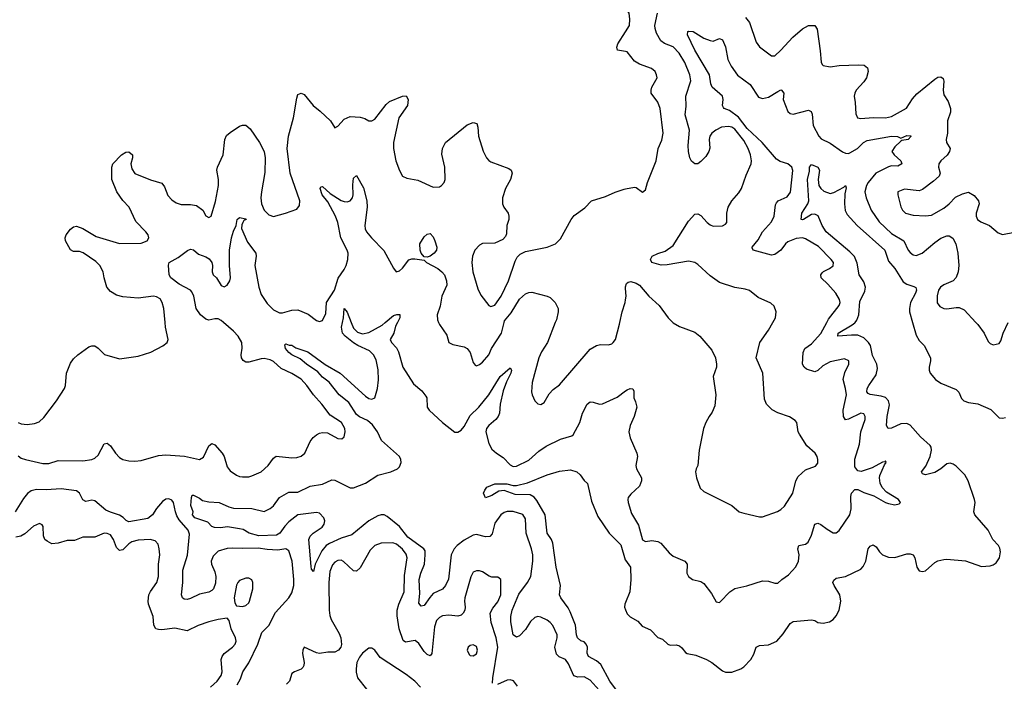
# Model space of a CAD drawing. Header units: inches. Extents: x 2143765 to 2212928, y 878963 to 1017374.
# Tile 240 of 256: x 2166060 to 2172463, y 987668 to 991968. Entities that reach past the tile are written whole.
import ezdxf

# ---------------------------------------------------------------- set-up
doc = ezdxf.new("R2010")
doc.units = ezdxf.units.IN
doc.header["$MEASUREMENT"] = 0
for name, color, linetype in [('C1968', 7, 'Continuous'), ('C1969', 7, 'Continuous'), ('C1978', 7, 'Continuous'), ('C1979', 7, 'Continuous')]:
    doc.layers.add(name, color=color, linetype=linetype)

msp = doc.modelspace()

# ---------------------------------------------------------------- linework, layer by layer
at = {"layer": 'C1968', "color": 5}
for points, elevation in [([(2166050, 989132.4), (2166070, 989119), (2166098.8, 989110), (2166210, 989083.5), (2166250, 989084.7), (2166310, 989104.1), (2166470, 989100.1), (2166530, 989109.3), (2166550, 989119.2), (2166570, 989136.9), (2166610, 989210.7), (2166630, 989216.3), (2166650, 989199.1), (2166683.1, 989150), (2166710, 989121.7), (2166730, 989109), (2166770, 989100.2), (2166810, 989098.5), (2166850, 989103.6), (2166963.9, 989136.1), (2167010, 989140.2), (2167132, 989132), (2167230, 989110.4), (2167254.9, 989125.1), (2167290, 989198.8), (2167310, 989213.4), (2167330, 989204.9), (2167377, 989150), (2167389.2, 989129.2), (2167410, 989062), (2167430, 989034.9), (2167470, 989007), (2167490, 988998.4), (2167510, 988997.1), (2167550, 988998), (2167570, 989003), (2167630, 989030.5), (2167675.6, 989070), (2167710, 989119.1), (2167728.7, 989131.3), (2167830, 989121.1), (2167862.9, 989122.9), (2167890, 989130.3), (2167915.1, 989150), (2167950, 989226.8), (2167968.1, 989251.9), (2167990, 989270.7), (2168010, 989280.7), (2168030, 989284.9), (2168062.5, 989282.5), (2168130, 989246.8), (2168155.1, 989244.9), (2168170, 989258), (2168177, 989290), (2168174, 989310), (2168153.6, 989350), (2168078.7, 989398.7), (2168024.7, 989470), (2167969.8, 989529.8), (2167927.3, 989590), (2167890, 989630.8), (2167830, 989668.7), (2167761, 989701), (2167710, 989746.3), (2167690, 989756.9), (2167650, 989766.2), (2167630, 989764.5), (2167550, 989742.7), (2167530, 989741.7), (2167512.8, 989752.8), (2167502.7, 989770), (2167499.8, 989790), (2167507.9, 989832.1), (2167505.3, 989870), (2167481.8, 989910), (2167450, 989944.2), (2167384.6, 990000)], 360), ([(2166050, 989350.4), (2166070, 989341.3), (2166110, 989337.6), (2166156.3, 989343.7), (2166186, 989354), (2166217.1, 989382.9), (2166299.3, 989490), (2166352.3, 989570), (2166358.4, 989590), (2166365.1, 989670), (2166390, 989736.3), (2166410, 989763), (2166439.5, 989790), (2166510, 989841.6), (2166530, 989848.2), (2166550, 989847.7), (2166570, 989834), (2166612.4, 989792.4), (2166710, 989764), (2166830, 989780.7), (2166912.9, 989807.1), (2166991.7, 989848.3), (2167019, 989870), (2167025.2, 989890), (2167007.6, 989970), (2167005.4, 990000)], 380), ([(2169847.1, 987590), (2169770, 987676.4), (2169730, 987696.8), (2169690, 987694.7), (2169663.9, 987703.9), (2169630, 987781.3), (2169610, 987809.7), (2169568.1, 987828.1), (2169550, 987845.1), (2169540.5, 987890), (2169555.9, 987950), (2169555, 987970), (2169526.3, 988030), (2169510.4, 988050.4), (2169490, 988066.2), (2169450, 988086), (2169430, 988089.8), (2169410, 988082), (2169382.2, 988057.8), (2169350, 988005.1), (2169310, 987963.5), (2169290, 987955.1), (2169270, 987969.6), (2169254.8, 988054.8), (2169255, 988090), (2169262.9, 988130), (2169306.1, 988233.9), (2169362.5, 988310), (2169383.5, 988350), (2169397.3, 988450), (2169397.1, 988490), (2169389, 988530), (2169353.8, 988630), (2169350, 988724), (2169331.8, 988751.8), (2169268.6, 988771.4), (2169230, 988772.4), (2169210, 988766), (2169190, 988749.7), (2169150, 988696.9), (2169132.4, 988627.6), (2169117.1, 988610), (2169090, 988607), (2169030, 988621.8), (2169010, 988617.8), (2168950, 988585.8), (2168904.8, 988550), (2168886.2, 988530), (2168866.2, 988490), (2168848.2, 988331.8), (2168830.1, 988289.9), (2168810, 988267.4), (2168750, 988238.5), (2168726.6, 988213.4), (2168690, 988160.5), (2168670, 988155.6), (2168655.6, 988175.6), (2168662.1, 988237.9), (2168658.7, 988330), (2168667.8, 988370), (2168692, 988430), (2168697.9, 988490), (2168695.9, 988515.9), (2168688.7, 988530), (2168584.4, 988604.4), (2168530, 988675.3), (2168450, 988739.9), (2168430.3, 988750.3), (2168410, 988751), (2168390, 988744.1), (2168330.2, 988710), (2168220.3, 988619.7), (2168150, 988597.8), (2168075.6, 988564.4), (2168054.1, 988550), (2168024.5, 988515.5), (2167980.9, 988430), (2167970, 988382), (2167958, 988398), (2167954.8, 988414.8), (2167940.3, 988590), (2167949.2, 988610.8), (2167968.4, 988631.6), (2168028.1, 988670), (2168040.6, 988690), (2168043.7, 988710), (2168038.3, 988730), (2168010, 988760.3), (2167990, 988766), (2167870, 988749.1), (2167810, 988703.9), (2167784, 988676), (2167752, 988630), (2167730, 988617.1), (2167614.5, 988614.5), (2167553.2, 988630), (2167514.1, 988654.1), (2167490, 988659.6), (2167411.1, 988671.1), (2167365.6, 988665.6), (2167327.9, 988667.9), (2167310, 988675.1), (2167283.3, 988703.3), (2167199, 988730), (2167184, 988750), (2167188.7, 988770), (2167172.3, 988810), (2167176.5, 988863.5), (2167182.7, 988877.3), (2167190, 988877.3), (2167230, 988858.4), (2167250, 988843.7), (2167290, 988834), (2167358, 988830), (2167421.1, 988801.1), (2167450, 988793.4), (2167570, 988791.5), (2167650, 988772.3), (2167690, 988790.2), (2167710, 988809), (2167750, 988862.6), (2167810, 988897.8), (2167870, 988897.4), (2167950, 988936.1), (2168030, 988949.1), (2168090, 988976.6), (2168110, 988974.5), (2168210, 988926), (2168230, 988924.7), (2168310, 988954.8), (2168390, 989008.6), (2168474.5, 989030), (2168517, 989050), (2168530, 989063), (2168541.3, 989090), (2168539.7, 989110), (2168529.7, 989130), (2168413.2, 989233.2), (2168386.3, 989290), (2168354.3, 989334.3), (2168322.1, 989362.1), (2168270, 989387.9), (2168250, 989403.1), (2168200.8, 989480.8), (2168137.2, 989530), (2168072.3, 989612.3), (2168030, 989645.4), (2167998.4, 989678.4), (2167925, 989730), (2167884.7, 989764.7), (2167829.5, 989790), (2167810, 989804.2), (2167788.6, 989830), (2167785.1, 989854.9), (2167790, 989861), (2167812.3, 989852.3), (2167830, 989851.8), (2167856.1, 989836.1), (2167933.7, 989810), (2168046.5, 989726.5), (2168144.7, 989670), (2168310, 989520.7), (2168330, 989507.1), (2168350, 989501.8), (2168368.9, 989511.1), (2168387.3, 989570), (2168393.1, 989626.9), (2168392, 989692), (2168377.4, 989757.4), (2168361, 989790), (2168335.8, 989815.8), (2168258.7, 989850), (2168230, 989867.4), (2168176.8, 989910), (2168160.2, 989930), (2168152.9, 989970), (2168159.3, 990000)], 340), ([(2168215.5, 990000), (2168230, 989962.4), (2168257.1, 989937.1), (2168290, 989925.5), (2168330, 989934), (2168416.7, 989983.3), (2168436.6, 990000)], 340), ([(2168517.6, 990000), (2168504.9, 989975.1), (2168493.2, 989930), (2168470.2, 989890), (2168478.5, 989870), (2168510, 989836.1), (2168524.3, 989810), (2168552.8, 989710), (2168621.2, 989601.2), (2168676, 989556), (2168701.6, 989521.6), (2168707.4, 989510), (2168709.4, 989450), (2168723.2, 989430), (2168810.2, 989350), (2168890, 989287.3), (2168910, 989286.5), (2168930, 989300.7), (2168950, 989324.5), (2168990, 989395), (2169046.2, 989450), (2169110, 989529), (2169184.8, 989650), (2169250, 989704.9), (2169257.4, 989690), (2169254.7, 989670), (2169226.3, 989613.7), (2169205.2, 989554.8), (2169185.7, 989470), (2169180.6, 989410), (2169172.1, 989390), (2169155.9, 989370), (2169111.1, 989330), (2169096.3, 989310), (2169092, 989290), (2169110, 989214), (2169130, 989176.4), (2169161.3, 989150), (2169203.5, 989123.5), (2169250, 989074.6), (2169270, 989064.2), (2169290, 989066.5), (2169370, 989105.4), (2169436.8, 989163.2), (2169484.8, 989195.2), (2169577.5, 989242.5), (2169650, 989263.5), (2169659.1, 989270), (2169702.8, 989350), (2169720.4, 989410), (2169749.8, 989470), (2169770, 989484.9), (2169790, 989483.1), (2169830, 989468.7), (2169850, 989471.6), (2169946, 989514), (2170000, 989555)], 340), ([(2168784, 990000), (2168790, 989986), (2168837.5, 989917.5), (2168851, 989870), (2168876.7, 989856.7), (2168950, 989842), (2168970, 989830.4), (2168990, 989804), (2169010, 989741), (2169023.1, 989723.1), (2169030, 989719.1), (2169050, 989726.4), (2169070, 989741.1), (2169110, 989788.8), (2169128.4, 989831.6), (2169194.3, 989930), (2169210.1, 990000)], 360), ([(2169543.3, 990000), (2169493, 989870), (2169454, 989810), (2169436.8, 989770), (2169393.1, 989610), (2169388.5, 989550), (2169393, 989530), (2169410, 989491), (2169430, 989470.7), (2169450, 989468), (2169470, 989480.7), (2169503.9, 989536.1), (2169530, 989563.8), (2169570, 989595.5), (2169770, 989826), (2169810, 989850.6), (2169836.8, 989856.8), (2169890, 989854), (2169910, 989860.7), (2169919.3, 989870), (2169933.6, 989890), (2169961.3, 989990), (2169963.4, 990000)], 360), ([(2169986.9, 987550), (2169897.2, 987670), (2169838.2, 987778.2), (2169810, 987801.9), (2169758.5, 987830), (2169751, 987851), (2169752.8, 987890), (2169743.6, 987910), (2169730, 987923.9), (2169710, 987931), (2169687.8, 987950), (2169681.2, 987970), (2169673.5, 988033.5), (2169638.8, 988118.8), (2169626.1, 988146.1), (2169578.4, 988210), (2169569.6, 988230), (2169577.4, 988290), (2169549.1, 988409.1), (2169526.8, 988566.8), (2169518, 988590), (2169489.4, 988630), (2169477, 988750), (2169423.1, 988843.1), (2169405.3, 988865.3), (2169379.4, 988879.4), (2169282.8, 988882.8), (2169210, 988908.6), (2169176.1, 988903.9), (2169130, 988875.8), (2169090, 988861.2), (2169076, 988890), (2169084, 988910), (2169099, 988930), (2169150, 988950.5), (2169228, 988952), (2169270, 988941.3), (2169290, 988941.6), (2169362.5, 988957.5), (2169490, 989010.2), (2169570, 989033.4), (2169642.8, 989042.8), (2169682.8, 989030), (2169704, 989010), (2169730, 988974), (2169753.3, 988953.3), (2169778, 988838), (2169819.2, 988739.2), (2169892.8, 988630), (2169970, 988554.6), (2169998.2, 988458.2), (2170000, 988455.7)], 320), ([(2167474.7, 987645.3), (2167495.6, 987684.4), (2167512.4, 987730), (2167551, 987789), (2167609.9, 987910), (2167635.2, 987984.8), (2167681.1, 988030), (2167724.7, 988115.3), (2167810.6, 988210), (2167830, 988243.1), (2167841.9, 988290), (2167842.2, 988330), (2167832, 988450), (2167810, 988517), (2167790, 988529.6), (2167738.6, 988521.4), (2167670, 988524.6), (2167610, 988534.1), (2167510, 988530.8), (2167445.8, 988534.2), (2167410, 988532.2), (2167350, 988513.3), (2167317.7, 988482.3), (2167305.5, 988450), (2167308.4, 988428.4), (2167330, 988379.3), (2167336.3, 988350), (2167333.6, 988306.4), (2167320.3, 988270), (2167310, 988258), (2167290, 988248.4), (2167230, 988235.4), (2167170, 988205.7), (2167150, 988200.4), (2167130, 988201.3), (2167118.4, 988210), (2167113.5, 988230), (2167122.2, 988310), (2167121.1, 988390), (2167152.6, 988487.4), (2167164.2, 988624.2), (2167155, 988650), (2167098.2, 988718.2), (2167083, 988743), (2167072.6, 988770), (2167059.9, 988830), (2167050, 988844.6), (2167030, 988853.5), (2167010, 988850.8), (2166990, 988837.1), (2166949.3, 988790.7), (2166924, 988750), (2166893.6, 988726.4), (2166770, 988704.1), (2166752.8, 988712.8), (2166733.4, 988733.4), (2166710, 988747.5), (2166650, 988766.8), (2166621.1, 988781.1), (2166550, 988840.2), (2166530, 988846), (2166490, 988837.4), (2166470, 988847.6), (2166448.3, 988890), (2166430, 988906), (2166330, 988919), (2166232.8, 988912.8), (2166170, 988913.8), (2166134.8, 988905.2), (2166111.8, 988888.2), (2166084.7, 988855.3), (2166031, 988770)], 360), ([(2167300.3, 987630), (2167344.8, 987670), (2167370, 987707), (2167376, 987730), (2167370.6, 987809.4), (2167376.8, 987830), (2167390.5, 987849.5), (2167445.1, 987890), (2167461.6, 987910), (2167467.6, 987930), (2167463.6, 987950), (2167435.1, 988010), (2167422.5, 988062.5), (2167410, 988079.3), (2167350, 988070.9), (2167290, 988055.6), (2167220.7, 988030), (2167150, 987995.8), (2167070, 988014.1), (2166983.6, 988003.6), (2166963.9, 988003.9), (2166946, 988010), (2166932.5, 988032.5), (2166927.2, 988090), (2166897.6, 988170), (2166895.3, 988190), (2166900.3, 988230), (2166910, 988251.8), (2166953.1, 988310), (2166962.8, 988350), (2166964, 988430), (2166971.2, 988490), (2166968.1, 988528.1), (2166960.5, 988560.5), (2166941.6, 988581.6), (2166909.7, 988589.7), (2166830, 988586), (2166790, 988573.8), (2166770, 988561.4), (2166730, 988523.1), (2166710, 988518.7), (2166690, 988538.5), (2166670, 988589.6), (2166650, 988620.4), (2166630, 988629.7), (2166610, 988631.3), (2166550, 988605.4), (2166470, 988604.4), (2166417, 988583), (2166370, 988584.2), (2166310, 988565.4), (2166270, 988562), (2166238, 988578), (2166224.5, 988590), (2166214.5, 988614.5), (2166213.4, 988673.4), (2166206, 988686), (2166190, 988692.7), (2166150, 988677), (2166092.8, 988627.2), (2166068.4, 988611.6), (2166034.5, 988605.5)], 380), ([(2169135.8, 987655.8), (2169135.9, 987690), (2169169.9, 987890), (2169159.5, 987950), (2169126.4, 988050), (2169120.5, 988110), (2169136.3, 988143.7), (2169170, 988183.7), (2169189.7, 988230), (2169189, 988330), (2169170, 988345.2), (2169130, 988346), (2169112.1, 988352.1), (2169070, 988379.3), (2169050, 988386.6), (2169030, 988386), (2169010, 988377.2), (2168993.5, 988346.5), (2168954.6, 988210), (2168951.8, 988190), (2168957.4, 988150), (2168954.6, 988130), (2168943.1, 988110), (2168930, 988098.5), (2168910, 988090.8), (2168850, 988097.3), (2168810, 988093.4), (2168790, 988083.8), (2168770, 988063.5), (2168757.4, 988022.6), (2168739.6, 987850), (2168730, 987833.6), (2168710, 987841.5), (2168690, 987861), (2168654.9, 987914.9), (2168632.6, 987932.6), (2168570, 987923.5), (2168554, 987934), (2168528.5, 988008.5), (2168514.1, 988094.1), (2168514.9, 988130), (2168525.7, 988170), (2168560.4, 988250), (2168563.4, 988356.6), (2168579, 988470), (2168573.9, 988493.9), (2168550, 988527.1), (2168510, 988559.1), (2168487.5, 988567.5), (2168410, 988565.1), (2168370, 988551.1), (2168339.7, 988520.3), (2168274.2, 988405.8), (2168250, 988383), (2168230, 988385.1), (2168166.7, 988446.7), (2168150, 988455.4), (2168130, 988452.3), (2168110, 988442.3), (2168094.3, 988425.7), (2168077.9, 988382.1), (2168070.7, 988310), (2168071.8, 988130), (2168076.3, 988096.3), (2168086.1, 988070), (2168137.9, 987977.9), (2168148.8, 987950), (2168152, 987908), (2168148.3, 987890), (2168134.4, 987870), (2168110, 987857), (2168063.4, 987856.6), (2168009.2, 987849.2), (2167990, 987852.5), (2167910, 987889.4), (2167900.9, 987870), (2167900.2, 987850), (2167910.2, 987789.8), (2167908.8, 987770), (2167901.3, 987758.7), (2167890, 987748), (2167846.8, 987730), (2167830, 987718), (2167814.9, 987670), (2167794.8, 987650)], 360), ([(2170000, 988180.2), (2169996, 988170), (2169993.2, 988150), (2170000, 988132.6)], 320), ([(2168666.3, 987630), (2168630, 987669.6), (2168573.2, 987713.2), (2168403.8, 987823.8), (2168369.7, 987869.7), (2168350, 987882.9), (2168330, 987882.9), (2168290, 987851.2), (2168270, 987824.5), (2168253.7, 987790), (2168248.5, 987750), (2168248.7, 987728.7), (2168258, 987690), (2168316.3, 987616.3)], 380), ([(2169297.7, 987637.7), (2169271.2, 987671.2), (2169250, 987677.6), (2169230, 987674.7), (2169166.5, 987646.5)], 360)]:
    msp.add_lwpolyline(points, dxfattribs=dict(at, elevation=elevation))
at = {"layer": 'C1968', "color": 5, "elevation": 380}
for points in [[(2167550, 988339.3), (2167530, 988338), (2167490, 988323.7), (2167478, 988310), (2167470, 988294), (2167456, 988210), (2167458.4, 988178.4), (2167470, 988158.8), (2167510, 988154), (2167530, 988160.7), (2167550, 988178.8), (2167555.6, 988190), (2167576.9, 988270), (2167576.2, 988310), (2167570, 988328.7)], [(2169010, 987906), (2168990, 987900.8), (2168977.3, 987890), (2168969.2, 987870), (2168982.3, 987842.3), (2168990, 987836.5), (2169010, 987833.6), (2169030, 987847.7), (2169036.3, 987870), (2169030, 987894.2)]]:
    msp.add_lwpolyline(points, close=True, dxfattribs=at)
at = {"layer": 'C1969', "color": 5}
for points, elevation in [([(2170000, 991761.3), (2169946.6, 991770), (2169942.4, 991790), (2169949.7, 991810), (2170000, 991889.4)], 380), ([(2167005.4, 990000), (2166998.7, 990090), (2166987, 990130), (2166972.8, 990152.8), (2166950, 990166.6), (2166930, 990171.2), (2166830, 990158.4), (2166730, 990166), (2166690, 990178), (2166650, 990201.4), (2166626.6, 990230), (2166609.1, 990289.1), (2166603.2, 990330), (2166582.2, 990370), (2166555.5, 990395.5), (2166473.4, 990453.4), (2166450, 990460.2), (2166410, 990460.9), (2166390, 990471.5), (2166358, 990530), (2166355.6, 990550), (2166363.6, 990570), (2166390, 990605.5), (2166410, 990622), (2166430, 990626), (2166470, 990611.8), (2166558.4, 990558.4), (2166710, 990512.9), (2166850, 990515.4), (2166890, 990530.5), (2166900.4, 990550), (2166895.3, 990570), (2166881.5, 990590), (2166816, 990656), (2166771.6, 990750), (2166730, 990793.1), (2166692.3, 990850), (2166658.7, 990930), (2166659.7, 991010), (2166666, 991030), (2166723.1, 991090), (2166750, 991106.2), (2166770, 991108.1), (2166793.6, 991090), (2166794.4, 991070), (2166783.2, 991030), (2166790, 990998), (2166810, 990967.6), (2166910, 990927.2), (2166984.3, 990904.3), (2167001.4, 990881.4), (2167024.6, 990824.6), (2167050, 990797.7), (2167078, 990778), (2167110, 990765.8), (2167170, 990765.7), (2167210, 990759.5), (2167250.5, 990730.5), (2167270, 990692), (2167290, 990682), (2167306, 990690), (2167333.4, 990786.6), (2167352.3, 990890), (2167352.8, 990930), (2167343.1, 990990), (2167345.7, 991010), (2167383.5, 991090), (2167393.3, 991190), (2167406, 991214), (2167430, 991235.5), (2167490, 991276.3), (2167510, 991282), (2167530, 991282), (2167558.2, 991258.2), (2167619.5, 991170), (2167650.3, 991110), (2167656.5, 991070), (2167654.3, 990974.3), (2167632, 990850), (2167629.4, 990810), (2167632.8, 990770), (2167650, 990730.4), (2167679.7, 990699.7), (2167710, 990688.9), (2167789, 990710), (2167863.3, 990736.7), (2167880.7, 990759.3), (2167881.1, 990790), (2167819.8, 990970), (2167799.8, 991130), (2167808.7, 991210), (2167840.4, 991330), (2167861.8, 991458.2), (2167870, 991480.7), (2167890, 991490.5), (2167910, 991482.4), (2167969.3, 991409.3), (2168013.8, 991373.8), (2168080.5, 991310), (2168110, 991264.7), (2168130, 991274.8), (2168170, 991320.3), (2168210, 991339.6), (2168274.1, 991334.1), (2168304.6, 991324.6), (2168330, 991310.4), (2168350, 991310.4), (2168370, 991321.3), (2168444.1, 991415.9), (2168464.9, 991435.1), (2168550, 991471.1), (2168572.8, 991472.8), (2168586.9, 991450), (2168581.6, 991410), (2168526, 991330), (2168490.2, 991170), (2168490.2, 991130.2), (2168506.3, 991050), (2168530, 990986.8), (2168550.4, 990950.4), (2168578.4, 990938.4), (2168650, 990925.7), (2168750, 990879.5), (2168790, 990881.3), (2168803.7, 990890), (2168819.7, 990910), (2168827.1, 990930), (2168823.9, 991010), (2168806.2, 991093.8), (2168809.2, 991130.8), (2168830, 991170.4), (2168970, 991284.9), (2169010, 991299.5), (2169032.7, 991292.7), (2169039.6, 991270), (2169042.7, 991210), (2169073.9, 991113.9), (2169094.9, 991070), (2169110, 991053), (2169124.7, 991044.7), (2169241.3, 991001.3), (2169255.8, 990990), (2169261.7, 990970), (2169252.3, 990930), (2169219.7, 990870), (2169200.2, 990810), (2169200.9, 990770), (2169208.9, 990750), (2169235.8, 990710), (2169241.3, 990690), (2169240.2, 990670), (2169227.6, 990630), (2169224.9, 990575.1), (2169220.3, 990559.7), (2169201.4, 990538.6), (2169150, 990514.7), (2169070, 990512.4), (2169050, 990502.4), (2169019.3, 990470), (2169004.2, 990430), (2169000.8, 990390), (2169006.9, 990330), (2169038.8, 990218.8), (2169058, 990178), (2169110, 990110.5), (2169124.8, 990104.8), (2169150, 990113.4), (2169190.6, 990170), (2169238.9, 990270), (2169282.4, 990397.6), (2169296, 990424), (2169315.2, 990444.8), (2169350, 990460.8), (2169490.9, 990489.1), (2169544, 990510), (2169577, 990543), (2169646, 990670), (2169664.8, 990695.2), (2169735.5, 990744.5), (2169778, 990790), (2169870, 990818.8), (2169932.1, 990847.9), (2169990, 990866.8), (2170000, 990868.5)], 380), ([(2167384.6, 990000), (2167370, 990012.5), (2167350, 990022.7), (2167330, 990024.5), (2167290, 990016), (2167270, 990022.6), (2167236.4, 990050), (2167208.8, 990090), (2167192.8, 990170), (2167179.5, 990199.5), (2167171, 990211), (2167097, 990250), (2167042.3, 990290), (2167032.4, 990310), (2167028.2, 990371.8), (2167033.2, 990390), (2167090, 990421.3), (2167151.3, 990468.7), (2167170, 990476.6), (2167190, 990472.5), (2167223.5, 990443.5), (2167270, 990427.6), (2167293.2, 990413.2), (2167309, 990390), (2167314.9, 990370), (2167311, 990330), (2167318.3, 990310), (2167340.2, 990290), (2167370, 990239.6), (2167390, 990231.6), (2167410, 990241.7), (2167426, 990270), (2167430.5, 990290), (2167424.6, 990370), (2167425.7, 990470), (2167437.3, 990550), (2167450, 990592.7), (2167467.7, 990630), (2167475.1, 990670), (2167490, 990681.6), (2167530, 990674), (2167532.7, 990670), (2167518, 990662), (2167510.3, 990649.7), (2167504.4, 990635.6), (2167502.6, 990610), (2167540.9, 990520.9), (2167596.4, 990450), (2167598.4, 990430), (2167589.1, 990370), (2167616.1, 990230), (2167630, 990182.4), (2167670, 990123.6), (2167710, 990082), (2167750, 990062.7), (2167770, 990062.3), (2167830, 990080.3), (2167870, 990081.6), (2167935.1, 990055.1), (2167990, 990013), (2168010, 990005.5), (2168030, 990013.4), (2168050, 990058), (2168056, 990130), (2168106.6, 990210), (2168132.1, 990287.9), (2168170, 990343.7), (2168182.5, 990370), (2168194, 990410), (2168196.8, 990450), (2168190.6, 990470), (2168149.5, 990549.5), (2168129.3, 990649.3), (2168114.8, 990690), (2168063, 990783), (2168026.2, 990830), (2168013.2, 990870), (2168018, 990882), (2168030, 990884), (2168078.2, 990838.2), (2168150, 990793.6), (2168170, 990785.8), (2168190, 990784.4), (2168209.2, 990790), (2168224, 990810), (2168229.8, 990830), (2168226, 990894), (2168230, 990938), (2168250, 990956), (2168295.7, 990875.7), (2168317.7, 990790), (2168320.2, 990750), (2168303.8, 990630), (2168307.6, 990607.6), (2168316.2, 990590), (2168348.2, 990550), (2168428, 990468), (2168490, 990353.4), (2168508.7, 990328.7), (2168530, 990334.9), (2168550, 990354), (2168590, 990407.2), (2168610, 990414.4), (2168630, 990414), (2168690, 990403.9), (2168704.7, 990390), (2168780.2, 990350), (2168806.4, 990330), (2168822.9, 990310), (2168835.2, 990270), (2168836.8, 990243.2), (2168806.3, 990170), (2168793.5, 990106.5), (2168774.9, 990050), (2168776.7, 990016.7), (2168784, 990000)], 360), ([(2170000, 990221.4), (2169999.5, 990230), (2170000, 990231.7)], 360), ([(2169210.1, 990000), (2169212.3, 990010), (2169256.7, 990063.3), (2169310, 990151.7), (2169350, 990186.7), (2169370, 990195.3), (2169390, 990196), (2169490, 990170.3), (2169510, 990162), (2169542.6, 990130), (2169562.3, 990090), (2169562.7, 990070), (2169550, 990017.2), (2169543.3, 990000)], 360), ([(2169963.4, 990000), (2169977.6, 990070), (2169997.6, 990130), (2170000, 990147.8)], 360), ([(2168159.3, 990000), (2168165.7, 990030), (2168170, 990090.6), (2168190, 990066), (2168215.5, 990000)], 340), ([(2168436.6, 990000), (2168490, 990044.6), (2168512.3, 990052.3), (2168532.3, 990052.3), (2168532.9, 990030), (2168517.6, 990000)], 340)]:
    msp.add_lwpolyline(points, dxfattribs=dict(at, elevation=elevation))
at = {"layer": 'C1969', "color": 5, "elevation": 360}
msp.add_lwpolyline([(2168710, 990425.1), (2168690, 990426.6), (2168670.8, 990450), (2168663.5, 990470), (2168662.6, 990510), (2168690, 990556.3), (2168710, 990574), (2168730, 990578.8), (2168750, 990556), (2168760.4, 990530), (2168772, 990490), (2168770.3, 990470.3), (2168754.9, 990450), (2168730, 990431.6)], close=True, dxfattribs=at)
at = {"layer": 'C1978', "color": 5}
for points, elevation in [([(2170000, 988132.6), (2170010, 988107), (2170030, 988087.9), (2170078.8, 988058.8), (2170107.4, 988027.4), (2170163.2, 988003.2), (2170210, 987952.4), (2170241.2, 987941.2), (2170274.9, 987910), (2170290, 987902.4), (2170330, 987904.8), (2170350, 987899.7), (2170366.7, 987886.7), (2170390, 987856.5), (2170401.3, 987850), (2170457.3, 987837.3), (2170526, 987810), (2170560.7, 987790), (2170630, 987736.3), (2170650, 987727.7), (2170690, 987728.2), (2170750, 987748.5), (2170770, 987762.4), (2170815.6, 987810), (2170834.9, 987845.1), (2170850, 987890.5), (2170870, 987900.3), (2170930, 987905.2), (2170984.2, 987930), (2171024.3, 987975.7), (2171070, 988044.2), (2171090, 988057.4), (2171210, 988066.7), (2171230, 988062.4), (2171251.3, 988050), (2171285.3, 988045.3), (2171325.9, 988054.1), (2171350.9, 988069.1), (2171370, 988093.4), (2171388.2, 988130), (2171400.4, 988190), (2171394, 988230), (2171355.6, 988290), (2171347.6, 988310), (2171353.8, 988326.2), (2171370, 988338), (2171430, 988350.3), (2171530, 988397.3), (2171546, 988414), (2171561.6, 988450), (2171576.9, 988530), (2171590, 988546), (2171610, 988555.5), (2171630, 988542), (2171650.4, 988510), (2171670, 988490.4), (2171710, 988474.3), (2171750, 988473.1), (2171830, 988496.1), (2171850, 988496.9), (2171869.1, 988489.1), (2171881.7, 988470), (2171894.4, 988410), (2171910, 988386.7), (2171930, 988381.3), (2171950, 988386.4), (2172010, 988440.3), (2172030.5, 988450.5), (2172070, 988460.3), (2172090, 988462.4), (2172210, 988450.5), (2172313.7, 988413.7), (2172370, 988419.1), (2172390, 988424.9), (2172410, 988437.3), (2172431.5, 988470), (2172437.4, 988510), (2172433.2, 988533.2), (2172425.1, 988550), (2172388.7, 988588.7), (2172358.5, 988650), (2172271.7, 988750), (2172265, 988770), (2172272.5, 988830), (2172269, 988850), (2172227.4, 988970), (2172206.4, 989010), (2172150, 989065.6), (2172130, 989079.1), (2172110, 989085.7), (2172090, 989080.7), (2172050, 989049), (2172010, 989025.2), (2171950, 989009.8), (2171930, 989017.2), (2171925.4, 989030), (2171952.7, 989067.3), (2171981.6, 989130), (2171989.9, 989170), (2171988.2, 989190), (2171981.2, 989201.2), (2171917.3, 989257.3), (2171850, 989332.8), (2171830, 989343.2), (2171790, 989341.7), (2171730, 989313.7), (2171706.6, 989310), (2171697.3, 989330), (2171701, 989390), (2171715.8, 989464.2), (2171709.8, 989490), (2171690, 989512.8), (2171662, 989522), (2171591.3, 989531.3), (2171577.8, 989537.8), (2171568.6, 989548.6), (2171571.6, 989570), (2171581.1, 989590), (2171630, 989659), (2171638.9, 989701.1), (2171634.3, 989730), (2171605.9, 989785.9), (2171591.8, 989850), (2171580.1, 989870), (2171550, 989899.5), (2171510, 989916.7), (2171470, 989918), (2171379.3, 989910), (2171381.8, 989930), (2171474.5, 989985.5), (2171490, 989997.1), (2171492.1, 990000)], 320), ([(2170000, 989555), (2170010, 989562.6), (2170030, 989572), (2170048, 989568), (2170053.5, 989553.5), (2170052.9, 989510), (2170064.7, 989484.7), (2170072.9, 989450), (2170055.3, 989390), (2170030.3, 989330), (2170022.3, 989290), (2170030.3, 989250), (2170073.7, 989150), (2170077.6, 989130), (2170067, 989070), (2170070.3, 989050), (2170103.2, 988990), (2170104, 988970), (2170090, 988936.2), (2170034.9, 988885.1), (2170017.6, 988862.4), (2170014.4, 988850), (2170017.6, 988830), (2170038.4, 988758.4), (2170083.6, 988683.6), (2170110, 988588.4), (2170130, 988576.5), (2170170, 988583.1), (2170210, 988577.1), (2170230, 988564.9), (2170282.5, 988502.5), (2170310, 988480.7), (2170384.7, 988450), (2170401, 988430), (2170399.3, 988370), (2170408.2, 988350), (2170436, 988330), (2170490, 988315.8), (2170510, 988303.8), (2170558.6, 988238.6), (2170590, 988184.9), (2170610, 988180.7), (2170616.2, 988183.8), (2170678, 988250), (2170710, 988270.4), (2170788.2, 988288.2), (2170890, 988322), (2170930, 988319.5), (2170970, 988306.7), (2170990, 988306.4), (2171015.6, 988330), (2171060.3, 988359.7), (2171107, 988413), (2171123.9, 988450), (2171128, 988490), (2171120.2, 988530), (2171126.2, 988550), (2171170, 988560.2), (2171187.7, 988572.3), (2171210, 988618), (2171231, 988689), (2171250, 988696), (2171270, 988688), (2171310, 988656.9), (2171350, 988633.4), (2171370, 988633.4), (2171390, 988647.2), (2171459.1, 988750), (2171467.8, 988790), (2171465.7, 988870), (2171468.9, 988890), (2171490, 988914.6), (2171510, 988915.6), (2171550, 988896.1), (2171614.5, 988874.5), (2171690, 988830.6), (2171710, 988823.8), (2171750, 988814.8), (2171779.3, 988820.7), (2171788.7, 988830), (2171774, 988850), (2171696.6, 988896.6), (2171668.7, 988928.7), (2171656.3, 988956.3), (2171651.1, 988990), (2171654.3, 989005.7), (2171684.1, 989075.9), (2171694.5, 989090), (2171690, 989102), (2171685.5, 989094.5), (2171670, 989091.5), (2171604.6, 989055.4), (2171532.1, 989032.1), (2171510, 989036), (2171490, 989062), (2171491.4, 989111.4), (2171520.6, 989210), (2171529.9, 989290.1), (2171557.7, 989370), (2171557.8, 989390), (2171550, 989405.6), (2171530, 989410.8), (2171450, 989372.5), (2171430, 989367.3), (2171416.8, 989390), (2171416, 989430), (2171435.7, 989530), (2171430.6, 989570), (2171415.3, 989630), (2171426.1, 989673.9), (2171452, 989730), (2171452.3, 989750), (2171424.5, 989764.5), (2171330, 989743.7), (2171281.8, 989718.2), (2171250, 989687.8), (2171230, 989679.8), (2171176.8, 989696.8), (2171161.6, 989710), (2171151.3, 989730), (2171154.5, 989805.5), (2171166.3, 989830), (2171210, 989861.2), (2171270, 989927.6), (2171308.1, 990000)], 340), ([(2170307.9, 990000), (2170310, 989998), (2170350, 989973), (2170450, 989938), (2170484, 989910), (2170560.6, 989820.6), (2170584.2, 989770), (2170592.2, 989730), (2170590.4, 989710), (2170570.7, 989650), (2170588, 989530), (2170581.1, 989458.9), (2170563.8, 989416.2), (2170542.8, 989390), (2170521, 989350), (2170506.8, 989310), (2170479.1, 989170), (2170470.7, 989070), (2170458.8, 989050), (2170454, 989030), (2170460.7, 988990), (2170484.1, 988924.1), (2170510, 988900.7), (2170690.4, 988810.4), (2170738, 988770), (2170770, 988760.5), (2170870, 988736.3), (2170890, 988736.3), (2170987.7, 988772.3), (2171010, 988784.9), (2171032.6, 988807.4), (2171087.3, 988890), (2171107.7, 988970), (2171121.5, 988998.5), (2171170, 989041.7), (2171234.6, 989065.4), (2171250, 989086.8), (2171251.1, 989110), (2171245.1, 989130), (2171232.3, 989150), (2171178.3, 989198.3), (2171130, 989275.3), (2171122.7, 989290), (2171113.2, 989350), (2171103.2, 989363.2), (2171066.8, 989386.8), (2170990, 989412), (2170953.4, 989433.4), (2170916, 989470), (2170902.7, 989502.7), (2170892.3, 989670), (2170849.5, 989770.5), (2170873.6, 989870), (2170929.6, 989950), (2170957.3, 990000)], 360), ([(2171866.9, 990000), (2171890, 989917.6), (2171910, 989882.6), (2171942, 989850), (2171982.6, 989770), (2171983.6, 989750), (2171973.8, 989710), (2171973.8, 989690), (2171981.8, 989670), (2172016.1, 989630), (2172050, 989605.6), (2172150, 989565.5), (2172166.4, 989546.4), (2172185.4, 989505.4), (2172200.5, 989490), (2172230, 989479.7), (2172290, 989472), (2172374.2, 989434.2), (2172430, 989380.3), (2172450, 989377.4), (2172470, 989382.4)], 320), ([(2172277.8, 990000), (2172290, 989986.8), (2172332.4, 989930), (2172357.5, 989877.5), (2172370, 989862.8), (2172390, 989855.5), (2172430, 989863), (2172439.8, 989880.2), (2172455.1, 989930), (2172488.3, 990000)], 340), ([(2170000, 988455.7), (2170031.6, 988410), (2170033.4, 988330), (2170027.4, 988250), (2170000, 988180.2)], 320)]:
    msp.add_lwpolyline(points, dxfattribs=dict(at, elevation=elevation))
at = {"layer": 'C1979', "color": 5}
for points, elevation in [([(2170000, 991889.4), (2170025.7, 991930), (2170028.6, 991971.4), (2170023.1, 992010), (2170000.9, 992040.9), (2170000, 992041.7)], 380), ([(2170957.3, 990000), (2170974, 990030), (2170979.3, 990070), (2170966.3, 990106.3), (2170944.8, 990124.8), (2170863.3, 990163.3), (2170806.8, 990206.8), (2170777, 990217), (2170710, 990227.3), (2170610, 990260.7), (2170550, 990302.4), (2170470, 990377.6), (2170450, 990389.5), (2170410, 990398), (2170270, 990374.5), (2170232.5, 990372.5), (2170170, 990389.2), (2170161.2, 990410), (2170174, 990430), (2170210, 990447.3), (2170257.5, 990462.5), (2170310, 990501), (2170410, 990658), (2170450, 990703), (2170470, 990706), (2170490, 990695.8), (2170530.4, 990650), (2170550, 990634), (2170570, 990626), (2170630, 990628.5), (2170650, 990638.8), (2170658, 990650), (2170658.4, 990710), (2170667, 990750), (2170691.8, 990790), (2170737.6, 990842.4), (2170754.7, 990870), (2170783.5, 990956.5), (2170816.9, 991030), (2170819.7, 991050), (2170812, 991090), (2170797.7, 991130), (2170770, 991182.7), (2170710, 991256.2), (2170690, 991269.8), (2170670, 991274.4), (2170624.9, 991270), (2170586, 991250), (2170560.3, 991230), (2170548.2, 991210), (2170544.5, 991190), (2170547.3, 991132.7), (2170542.3, 991110), (2170521.6, 991078.4), (2170490, 991045.1), (2170470, 991031.6), (2170450, 991031.5), (2170428.3, 991048.3), (2170418, 991070), (2170408.9, 991110), (2170407.3, 991150), (2170416.2, 991250), (2170387.9, 991350), (2170393.7, 991406.3), (2170392.8, 991470), (2170425.4, 991570), (2170418.6, 991610), (2170385.2, 991690), (2170348.1, 991750), (2170310, 991790.8), (2170252.9, 991812.9), (2170229.8, 991829.8), (2170200.3, 991880.3), (2170191.9, 991910), (2170190.8, 991930), (2170207.9, 992010)], 360), ([(2170780.8, 991980.8), (2170807, 991950), (2170850, 991821), (2170871.7, 991791.7), (2170950, 991733), (2170970, 991732.7), (2171010, 991768.9), (2171086.9, 991853.1), (2171150, 991908.9), (2171190, 991928.8), (2171230, 991930.4), (2171245.1, 991905.1), (2171265.9, 991765.9), (2171272, 991692), (2171277.5, 991677.5), (2171286, 991670), (2171330, 991661.7), (2171390, 991669.1), (2171514.1, 991674.1), (2171551.5, 991671.5), (2171574.1, 991654.1), (2171577.4, 991630), (2171566, 991590), (2171550, 991562.9), (2171500.5, 991510), (2171490.5, 991490), (2171487.3, 991470), (2171494, 991430), (2171496.7, 991356.7), (2171509.1, 991329.1), (2171530, 991325.8), (2171610, 991332.5), (2171690, 991329.3), (2171730, 991339.6), (2171827.4, 991392.6), (2171866.5, 991453.5), (2171894.4, 991485.6), (2172010, 991580.2), (2172030, 991593.4), (2172050, 991596.4), (2172064.7, 991584.7), (2172068.8, 991568.8), (2172066, 991510), (2172070, 991478.8), (2172097, 991437), (2172112.7, 991390), (2172112.3, 991367.7), (2172093.8, 991310), (2172092.9, 991230), (2172085.3, 991190), (2172087, 991170), (2172110.3, 991130), (2172107.2, 991110), (2172091.9, 991088.1), (2172050.4, 991050), (2172037.6, 991030), (2172035.8, 991010), (2172046.7, 990970), (2172039.3, 990950), (2172002, 990918), (2171930, 990863.7), (2171910, 990855.1), (2171813.4, 990866.6), (2171771.1, 990848.9), (2171770.9, 990829.1), (2171790, 990751), (2171801.3, 990730), (2171820.5, 990710), (2171870, 990697.3), (2171950, 990692.7), (2171990, 990697.3), (2172070, 990742.6), (2172103.5, 990770), (2172144.8, 990815.2), (2172190, 990835.3), (2172230, 990846), (2172265.9, 990825.9), (2172295.8, 990790), (2172300.3, 990770), (2172280.3, 990710), (2172279.5, 990690), (2172288.7, 990670), (2172310, 990654.9), (2172366, 990630), (2172422, 990582), (2172450, 990570.7), (2172530, 990586)], 360), ([(2171308.1, 990000), (2171319.1, 990020.9), (2171389.6, 990110), (2171395.6, 990130), (2171391.8, 990150), (2171367.3, 990190), (2171315.8, 990250), (2171271.1, 990290), (2171269.8, 990310), (2171278.3, 990321.7), (2171288.1, 990331.9), (2171325.1, 990350), (2171350, 990368.7), (2171351.1, 990390), (2171337.3, 990410), (2171254.5, 990494.5), (2171170, 990543.2), (2171150, 990550.5), (2171110, 990546.8), (2171055.2, 990524.8), (2171039, 990510), (2171010.1, 990469.9), (2170970, 990441.9), (2170950, 990437.2), (2170829.8, 990469.8), (2170824.2, 990484.2), (2170822.9, 990490), (2170863.1, 990536.9), (2170890.8, 990589.2), (2170950, 990653.6), (2170965.3, 990690), (2170975.2, 990764.8), (2170981.7, 990778.3), (2170991.8, 990790), (2171050, 990817.3), (2171073.2, 990846.8), (2171087.7, 990987.7), (2171081.4, 991010), (2171055.1, 991030), (2171006.1, 991046.1), (2170982.1, 991062.1), (2170888.5, 991170), (2170790, 991260.9), (2170734.3, 991334.3), (2170676.9, 991376.9), (2170641.6, 991390), (2170636.3, 991396.3), (2170629.8, 991410), (2170633.7, 991450), (2170629.7, 991470), (2170562.3, 991530), (2170554.8, 991550), (2170545.4, 991610), (2170449.9, 991770), (2170403.6, 991870), (2170404.8, 991890), (2170410, 991893.4), (2170438.9, 991890), (2170510, 991848.1), (2170550, 991832.4), (2170570, 991827.3), (2170610, 991846), (2170630, 991836.3), (2170650, 991790.8), (2170664.6, 991710), (2170685.7, 991665.7), (2170727.2, 991607.2), (2170810, 991547.3), (2170864.7, 991464.7), (2170890, 991456.1), (2170930, 991463.1), (2170990, 991500.9), (2171010, 991511.5), (2171014.8, 991510), (2171028.4, 991490), (2171025.2, 991450), (2171055.5, 991370), (2171070, 991357.1), (2171090, 991353.4), (2171190, 991380.4), (2171207.3, 991370), (2171213.4, 991353.4), (2171220.2, 991280.2), (2171256.4, 991210), (2171272.8, 991192.8), (2171330, 991165.2), (2171410, 991107.9), (2171430, 991100.2), (2171450, 991098.5), (2171458, 991102), (2171508.6, 991131.4), (2171546.4, 991170), (2171570, 991182.7), (2171730.1, 991210.1), (2171768.1, 991208.1), (2171790, 991198), (2171830, 991215.2), (2171853.5, 991213.5), (2171856.3, 991210), (2171838, 991190), (2171797.1, 991182.9), (2171790, 991177.2), (2171750, 991140.4), (2171732.2, 991110), (2171746.7, 991090), (2171790.3, 991050), (2171796, 991030), (2171770, 991016.8), (2171730, 991017.5), (2171710, 991012.1), (2171628.3, 990970), (2171577.4, 990910), (2171565.7, 990890), (2171556.8, 990850), (2171564, 990810), (2171596.8, 990730), (2171650, 990654.5), (2171730, 990578.3), (2171809.1, 990530), (2171838.5, 990470), (2171850, 990453.7), (2171870, 990439.6), (2171890, 990435.5), (2171927.8, 990450), (2172010, 990520.8), (2172050, 990547.6), (2172090, 990563.7), (2172104.1, 990564.1), (2172128.8, 990548.8), (2172148.5, 990510), (2172159.6, 990450), (2172167.7, 990370), (2172163.6, 990330), (2172150, 990291.8), (2172130.4, 990270), (2172070, 990245.4), (2172047, 990230), (2172035.6, 990210), (2172025.9, 990174.1), (2172027.1, 990127.1), (2172043.7, 990103.7), (2172070, 990091.8), (2172090, 990088.9), (2172150, 990097.6), (2172170, 990096.4), (2172202, 990082), (2172277.8, 990000)], 340), ([(2170000, 990868.5), (2170058.8, 990878.8), (2170070, 990878), (2170110, 990847.3), (2170130, 990861), (2170142.7, 990910), (2170198.9, 991050), (2170213, 991130), (2170235.8, 991184.2), (2170244.2, 991230), (2170225.6, 991390), (2170210, 991432), (2170167.3, 991490), (2170166, 991510), (2170171.5, 991530), (2170204.5, 991590), (2170200.7, 991610), (2170191.6, 991630), (2170169.4, 991650), (2170090, 991679.3), (2170058.5, 991698.5), (2170010, 991759.7), (2170000, 991761.3)], 380), ([(2171492.1, 990000), (2171504.1, 990015.9), (2171515.9, 990050), (2171523.6, 990136.4), (2171555.9, 990204.1), (2171559.2, 990230), (2171550, 990263.5), (2171519.8, 990310), (2171506.3, 990386.3), (2171488.1, 990428.1), (2171458.6, 990458.6), (2171303.7, 990590), (2171278.3, 990630), (2171253.5, 990693.5), (2171230, 990704.8), (2171210, 990702.2), (2171157.3, 990670), (2171150, 990666.6), (2171141.2, 990670), (2171147.2, 990710), (2171184.8, 990770), (2171190.8, 990790), (2171183.9, 990930), (2171197, 990983), (2171196, 991010), (2171210, 991026.8), (2171250, 991010.3), (2171261.6, 990990), (2171252.9, 990930), (2171256.5, 990890), (2171270.3, 990870), (2171290, 990852.9), (2171330, 990838), (2171354.3, 990845.7), (2171420.2, 990879.8), (2171431, 990890), (2171434.2, 990874.2), (2171424.8, 990835.2), (2171422.6, 990770), (2171428.3, 990728.3), (2171441.3, 990701.3), (2171506.3, 990630), (2171686, 990470), (2171710, 990399), (2171750.2, 990350), (2171804.3, 990264.3), (2171828.4, 990248.4), (2171874.7, 990234.7), (2171886.5, 990226.5), (2171892.1, 990210), (2171886.2, 990190), (2171852.9, 990130), (2171846, 990090), (2171847.2, 990070), (2171866.9, 990000)], 320), ([(2170000, 990231.7), (2170006.6, 990253.4), (2170018, 990262), (2170034.6, 990265.4), (2170070, 990256.3), (2170090, 990243), (2170150.4, 990170), (2170219.3, 990110), (2170277.1, 990030), (2170307.9, 990000)], 360), ([(2170000, 990147.8), (2170003, 990170), (2170000, 990221.4)], 360)]:
    msp.add_lwpolyline(points, dxfattribs=dict(at, elevation=elevation))

doc.saveas('drawing.dxf')
